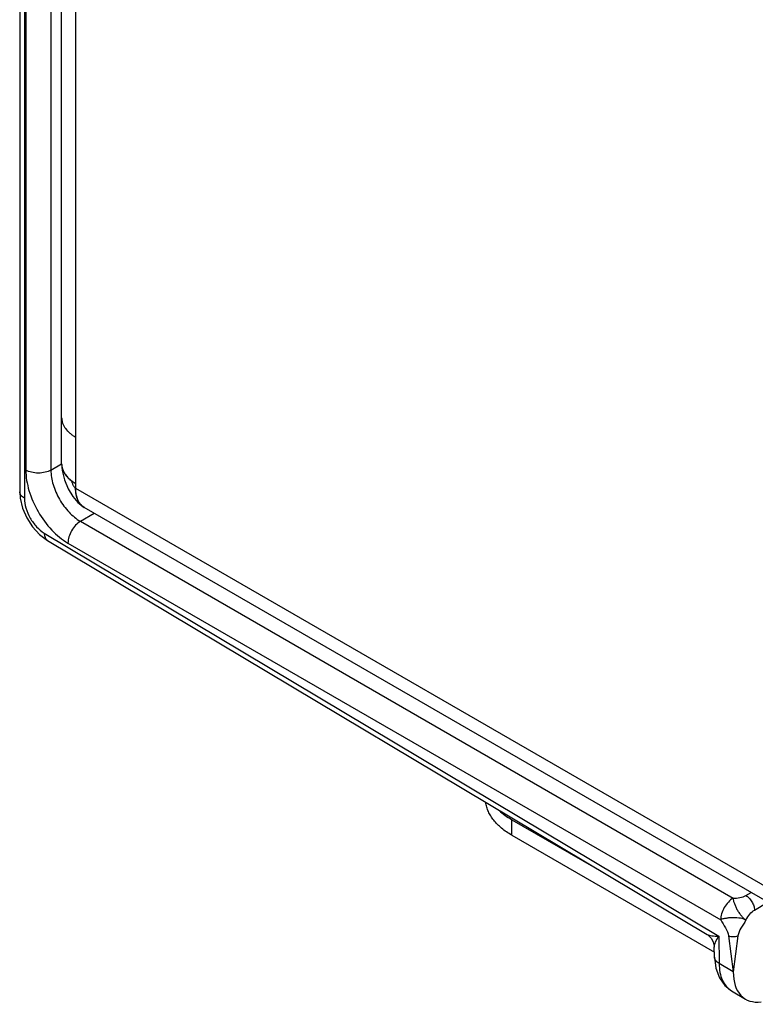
# Model space of a CAD drawing. Header units: inches. Extents: x 0 to 22, y 0 to 17.
# Tile 7 of 32: x 2.1 to 3.3, y 11.5 to 13.1. Entities that reach past the tile are written whole.
import ezdxf

# ---------------------------------------------------------------- set-up
doc = ezdxf.new("R2010")
doc.units = ezdxf.units.IN
doc.header["$LTSCALE"] = 1.21
doc.header["$MEASUREMENT"] = 0
doc.layers.get('0').update_dxf_attribs({"linetype": 'CONTINUOUS'})
doc.layers.add('03___PRT_ALL_CURVES', color=7, linetype='CONTINUOUS')
doc.layers.add('FEATURES', color=7, linetype='CONTINUOUS')

msp = doc.modelspace()

# ---------------------------------------------------------------- linework, layer by layer
at = {"color": 7, "linetype": 'CONTINUOUS'}
for p, q in [((2.0687, 14.7013), (2.0687, 12.325)), ((2.0766, 14.6903), (2.0766, 12.314)), ((2.079, 14.6403), (2.079, 12.3613)), ((2.1212, 14.6402), (2.1212, 12.3612)), ((2.1212, 12.3612), (2.1391, 12.3717)), ((2.0687, 12.325), (2.0695, 12.3143)), ((2.1705, 12.2754), (2.1937, 12.289)), ((2.1705, 12.2754), (3.2653, 11.6433)), ((2.11, 12.2555), (3.2412, 11.5796)), ((2.1021, 12.2532), (2.1152, 12.2434)), ((2.1152, 12.2434), (3.2215, 11.5823)), ((2.1497, 12.2389), (3.2444, 11.6068)), ((3.2868, 11.6477), (3.2955, 11.6528)), ((3.3011, 11.6233), (3.3226, 11.6359)), ((3.2215, 11.5823), (3.2215, 11.5823)), ((3.2412, 11.5796), (3.2418, 11.5337)), ((3.2575, 11.5801), (3.2654, 11.5196)), ((3.2734, 11.58), (3.2654, 11.5196)), ((3.2339, 11.5443), (3.2337, 11.5612)), ((3.2339, 11.5443), (3.2339, 11.5443)), ((3.2654, 11.5196), (3.2418, 11.5337)), ((3.2625, 11.488), (3.2859, 11.474))]:
    msp.add_line(p, q, dxfattribs=at)
at = {"color": 3, "linetype": 'CONTINUOUS'}
for p, q in [((2.1391, 12.3715), (2.1391, 14.6029)), ((2.1626, 14.5784), (2.1626, 12.3307)), ((2.1449, 12.4318), (2.1481, 12.4278)), ((2.1626, 12.3307), (3.5584, 11.5248)), ((2.1655, 12.313), (2.1643, 12.3168)), ((3.517, 11.525), (2.1771, 12.2987))]:
    msp.add_line(p, q, dxfattribs=at)
for points in [[(2.1391, 12.3716), (2.14, 12.3607), (2.1439, 12.3452), (2.1501, 12.33)], [(2.1501, 12.33), (2.1579, 12.3169), (2.1665, 12.3067), (2.177, 12.2987)]]:
    msp.add_lwpolyline(points, dxfattribs=at)
at = {"color": 7, "linetype": 'CONTINUOUS'}
for points in [[(2.0695, 12.3143), (2.0735, 12.2976), (2.0805, 12.2813), (2.0902, 12.2662), (2.1021, 12.2532)], [(3.2215, 11.5823), (3.2228, 11.5815), (3.2283, 11.5764), (3.232, 11.5698), (3.2336, 11.5625), (3.2337, 11.5612)], [(3.2339, 11.5443), (3.2362, 11.5257), (3.2422, 11.5096), (3.2516, 11.4966), (3.2625, 11.488)]]:
    msp.add_lwpolyline(points, dxfattribs=at)
at = {"color": 3, "linetype": 'CONTINUOUS'}
msp.add_arc((2.1808, 12.3797), 0.044, 218.8069, 223.1306, dxfattribs=at)
at = {"color": 7, "linetype": 'CONTINUOUS'}
msp.add_ellipse((3.3368, 11.5601), major_axis=(0.0507, 0.0862), ratio=0.582437, start_param=-3.922731, end_param=-2.699542, dxfattribs=at)
at = {"color": 3, "linetype": 'CONTINUOUS'}
for points, knots in [([(2.1391, 12.4491), (2.1391, 12.4476), (2.1394, 12.4445), (2.1406, 12.44), (2.1425, 12.4356), (2.1452, 12.4313), (2.1486, 12.4272), (2.1526, 12.4233), (2.1573, 12.4196), (2.1608, 12.4175), (2.1626, 12.4164)], [0, 0, 0, 0, 0.108021, 0.218076, 0.331992, 0.451325, 0.577261, 0.710623, 0.851618, 1, 1, 1, 1]), ([(2.1391, 12.4491), (2.1391, 12.4478), (2.1393, 12.4453), (2.1398, 12.4428), (2.1402, 12.4416)], [0, 0, 0, 0, 0.496804, 1, 1, 1, 1]), ([(2.1391, 12.3716), (2.1391, 12.3711), (2.1392, 12.3691), (2.1395, 12.367), (2.1398, 12.3655)], [0, 0, 0, 0, 0.2489, 1, 1, 1, 1]), ([(2.1391, 12.3715), (2.1391, 12.3698), (2.1395, 12.3663), (2.141, 12.3611), (2.1436, 12.3561), (2.1458, 12.353), (2.1471, 12.3514)], [0, 0, 0, 0, 0.236365, 0.478536, 0.731708, 1, 1, 1, 1]), ([(2.1398, 12.3655), (2.1403, 12.3632), (2.1421, 12.3584), (2.1449, 12.3541), (2.1466, 12.3521)], [0, 0, 0, 0, 0.4826, 1, 1, 1, 1]), ([(2.1471, 12.3514), (2.1477, 12.3508), (2.1502, 12.3479), (2.153, 12.3454), (2.1553, 12.3437)], [0, 0, 0, 0, 0.239672, 1, 1, 1, 1]), ([(2.1487, 12.3496), (2.1492, 12.349), (2.1514, 12.3468), (2.1538, 12.3448), (2.1557, 12.3434)], [0, 0, 0, 0, 0.241612, 1, 1, 1, 1]), ([(2.1553, 12.3437), (2.1559, 12.3432), (2.1582, 12.3415), (2.1607, 12.34), (2.1626, 12.3389)], [0, 0, 0, 0, 0.243598, 1, 1, 1, 1]), ([(2.1557, 12.3434), (2.1562, 12.343), (2.1584, 12.3414), (2.1608, 12.3399), (2.1626, 12.3389)], [0, 0, 0, 0, 0.243536, 1, 1, 1, 1]), ([(2.1557, 12.3434), (2.1558, 12.3428), (2.1561, 12.3415), (2.1567, 12.3396), (2.1575, 12.3376), (2.1582, 12.3362), (2.1585, 12.3356)], [0, 0, 0, 0, 0.220172, 0.468907, 0.733161, 1, 1, 1, 1]), ([(2.1585, 12.3356), (2.1588, 12.335), (2.1594, 12.334), (2.1604, 12.3327), (2.1614, 12.3315), (2.1622, 12.3309), (2.1626, 12.3307)], [0, 0, 0, 0, 0.282904, 0.548139, 0.788534, 1, 1, 1, 1]), ([(2.1771, 12.2987), (2.1759, 12.2993), (2.1737, 12.3009), (2.1708, 12.3037), (2.1683, 12.3071), (2.1662, 12.311), (2.1646, 12.3154), (2.1634, 12.3202), (2.1627, 12.3253), (2.1626, 12.3289), (2.1626, 12.3307)], [0, 0, 0, 0, 0.108022, 0.218073, 0.331987, 0.451321, 0.577252, 0.710601, 0.851598, 1, 1, 1, 1]), ([(2.1643, 12.3168), (2.1637, 12.319), (2.1628, 12.3236), (2.1626, 12.3283), (2.1626, 12.3307)], [0, 0, 0, 0, 0.481835, 1, 1, 1, 1]), ([(2.1693, 12.3058), (2.1689, 12.3064), (2.1674, 12.3086), (2.1662, 12.3111), (2.1655, 12.313)], [0, 0, 0, 0, 0.241782, 1, 1, 1, 1]), ([(2.177, 12.2987), (2.1755, 12.2995), (2.1727, 12.3017), (2.1703, 12.3044), (2.1693, 12.3058)], [0, 0, 0, 0, 0.492036, 1, 1, 1, 1])]:
    msp.add_open_spline(points, degree=3, knots=knots, dxfattribs=at)
at = {"color": 7, "linetype": 'CONTINUOUS'}
for points, knots in [([(2.079, 12.3613), (2.079, 12.3498), (2.0833, 12.3253), (2.0984, 12.291), (2.1206, 12.2607), (2.1396, 12.2447), (2.1497, 12.2389)], [0, 0, 0, 0, 0.237148, 0.499989, 0.762837, 1, 1, 1, 1]), ([(2.1212, 12.3612), (2.1182, 12.3595), (2.1112, 12.357), (2.1, 12.3559), (2.0889, 12.3571), (2.0819, 12.3596), (2.079, 12.3613)], [0, 0, 0, 0, 0.237759, 0.500549, 0.76304, 1, 1, 1, 1]), ([(2.1212, 12.3612), (2.1211, 12.3531), (2.1241, 12.336), (2.1346, 12.3118), (2.1501, 12.2906), (2.1635, 12.2794), (2.1705, 12.2754)], [0, 0, 0, 0, 0.237477, 0.50022, 0.762847, 1, 1, 1, 1]), ([(2.0766, 12.314), (2.0744, 12.3153), (2.0706, 12.3182), (2.0687, 12.3229), (2.0687, 12.325)], [0, 0, 0, 0, 0.550743, 1, 1, 1, 1]), ([(2.0766, 12.314), (2.0766, 12.3085), (2.0787, 12.2969), (2.0858, 12.2805), (2.0963, 12.2661), (2.1052, 12.2584), (2.11, 12.2555)], [0, 0, 0, 0, 0.236702, 0.498901, 0.761696, 1, 1, 1, 1]), ([(2.1705, 12.2754), (2.1675, 12.2736), (2.1619, 12.2688), (2.1554, 12.2598), (2.1509, 12.2496), (2.1497, 12.2423), (2.1497, 12.2389)], [0, 0, 0, 0, 0.238298, 0.501098, 0.763301, 1, 1, 1, 1]), ([(2.11, 12.2555), (2.11, 12.253), (2.1105, 12.2483), (2.1135, 12.2444), (2.1152, 12.2434)], [0, 0, 0, 0, 0.552062, 1, 1, 1, 1]), ([(3.2653, 11.6433), (3.2623, 11.6415), (3.2567, 11.6367), (3.2501, 11.6277), (3.2457, 11.6175), (3.2444, 11.6102), (3.2444, 11.6068)], [0, 0, 0, 0, 0.238326, 0.501098, 0.763273, 1, 1, 1, 1]), ([(3.2653, 11.6433), (3.2648, 11.6419), (3.2655, 11.6395), (3.2665, 11.6366), (3.2677, 11.633), (3.2696, 11.6284), (3.2725, 11.6229), (3.2753, 11.6185), (3.2777, 11.6152), (3.2796, 11.6131), (3.2815, 11.611), (3.2835, 11.6087), (3.2853, 11.6068), (3.2867, 11.6067)], [0, 0, 0, 0, 0.097699, 0.156914, 0.219879, 0.355554, 0.500798, 0.646029, 0.715197, 0.781059, 0.843797, 0.903218, 1, 1, 1, 1]), ([(3.2653, 11.6433), (3.2691, 11.6433), (3.2765, 11.6438), (3.2838, 11.6459), (3.2868, 11.6477)], [0, 0, 0, 0, 0.521332, 1, 1, 1, 1]), ([(3.2868, 11.6477), (3.2888, 11.6466), (3.2926, 11.6434), (3.2971, 11.6373), (3.3001, 11.6305), (3.3011, 11.6256), (3.3011, 11.6233)], [0, 0, 0, 0, 0.23728, 0.500621, 0.763369, 1, 1, 1, 1]), ([(3.2867, 11.6067), (3.2839, 11.6081), (3.2768, 11.6099), (3.2675, 11.6106), (3.2594, 11.6103), (3.2545, 11.6096), (3.2508, 11.6089), (3.2477, 11.6084), (3.2453, 11.6078), (3.2444, 11.6068)], [0, 0, 0, 0, 0.218139, 0.500174, 0.645644, 0.781301, 0.844145, 0.903365, 1, 1, 1, 1]), ([(3.2867, 11.6067), (3.2887, 11.6101), (3.2928, 11.6163), (3.2982, 11.6216), (3.3011, 11.6233)], [0, 0, 0, 0, 0.537718, 1, 1, 1, 1]), ([(3.2444, 11.6068), (3.247, 11.6023), (3.2525, 11.5941), (3.2569, 11.5848), (3.2575, 11.5801)], [0, 0, 0, 0, 0.518516, 1, 1, 1, 1]), ([(3.2867, 11.6067), (3.2841, 11.602), (3.2786, 11.5938), (3.274, 11.5846), (3.2734, 11.58)], [0, 0, 0, 0, 0.533586, 1, 1, 1, 1]), ([(3.2215, 11.5823), (3.2226, 11.5817), (3.2253, 11.5808), (3.2319, 11.5797), (3.2373, 11.5795), (3.2412, 11.5796)], [0, 0, 0, 0, 0.187374, 0.421283, 1, 1, 1, 1]), ([(3.2337, 11.5612), (3.2337, 11.5625), (3.2342, 11.5653), (3.2366, 11.5715), (3.2392, 11.5763), (3.2412, 11.5796)], [0, 0, 0, 0, 0.187338, 0.421246, 1, 1, 1, 1]), ([(3.2575, 11.5801), (3.26, 11.5791), (3.2655, 11.5785), (3.2709, 11.5791), (3.2734, 11.58)], [0, 0, 0, 0, 0.499345, 1, 1, 1, 1]), ([(3.2418, 11.5337), (3.2396, 11.5349), (3.2359, 11.5377), (3.234, 11.5423), (3.2339, 11.5443)], [0, 0, 0, 0, 0.552043, 1, 1, 1, 1]), ([(3.2418, 11.5337), (3.2419, 11.5287), (3.2427, 11.5191), (3.2466, 11.5059), (3.2531, 11.4952), (3.2592, 11.4899), (3.2625, 11.488)], [0, 0, 0, 0, 0.288846, 0.548135, 0.781854, 1, 1, 1, 1])]:
    msp.add_open_spline(points, degree=3, knots=knots, dxfattribs=at)
at = {"layer": '03___PRT_ALL_CURVES', "color": 40, "linetype": 'CONTINUOUS'}
for p, q in [((2.1395, 12.367), (2.1396, 12.3664)), ((2.1396, 12.3664), (2.1406, 12.3627)), ((2.1406, 12.3627), (2.1411, 12.3613)), ((2.1626, 12.3389), (2.1626, 12.3307)), ((2.1692, 12.3059), (2.1679, 12.308))]:
    msp.add_line(p, q, dxfattribs=at)
for points, knots in [([(2.1391, 12.3717), (2.1391, 12.3717), (2.1391, 12.3715), (2.1391, 12.3714), (2.1391, 12.3713), (2.1391, 12.3712), (2.1391, 12.3711), (2.1391, 12.3711), (2.1391, 12.3711), (2.1391, 12.3711), (2.1391, 12.371), (2.1391, 12.371), (2.1391, 12.3708), (2.1391, 12.3707), (2.1391, 12.3705), (2.1392, 12.3704), (2.1392, 12.3702), (2.1392, 12.37), (2.1392, 12.3698), (2.1392, 12.3696), (2.1392, 12.3695), (2.1392, 12.3693), (2.1392, 12.3691), (2.1393, 12.3689), (2.1393, 12.3687), (2.1393, 12.3685), (2.1393, 12.3683), (2.1393, 12.3681), (2.1394, 12.368), (2.1394, 12.3679), (2.1394, 12.3678), (2.1394, 12.3676), (2.1395, 12.3673), (2.1395, 12.3671), (2.1395, 12.367)], [0, 0, 0, 0, 0.0625, 0.09375, 0.125, 0.140625, 0.15625, 0.164062, 0.167969, 0.171875, 0.179688, 0.1875, 0.21875, 0.25, 0.28125, 0.3125, 0.34375, 0.375, 0.4375, 0.46875, 0.5, 0.53125, 0.5625, 0.625, 0.65625, 0.6875, 0.75, 0.78125, 0.8125, 0.828125, 0.84375, 0.875, 0.9375, 1, 1, 1, 1]), ([(2.1411, 12.3613), (2.1412, 12.3611), (2.1413, 12.3608), (2.1415, 12.3604), (2.1416, 12.3602), (2.1417, 12.36), (2.1417, 12.3599), (2.1418, 12.3598), (2.1418, 12.3597), (2.1418, 12.3597), (2.1418, 12.3596), (2.1419, 12.3595), (2.142, 12.3594), (2.1421, 12.3592), (2.1422, 12.3589), (2.1424, 12.3586), (2.1425, 12.3583), (2.1426, 12.3581), (2.1426, 12.358), (2.1427, 12.3579), (2.1428, 12.3578), (2.1429, 12.3575), (2.1432, 12.3571), (2.1434, 12.3567), (2.1435, 12.3565), (2.1435, 12.3564), (2.1436, 12.3563), (2.1436, 12.3563), (2.1437, 12.3562), (2.1438, 12.356), (2.144, 12.3557), (2.1442, 12.3554), (2.1443, 12.3552), (2.1445, 12.3549), (2.1445, 12.3548), (2.1446, 12.3547), (2.1446, 12.3547), (2.1447, 12.3546), (2.1447, 12.3546), (2.1448, 12.3544), (2.145, 12.3542), (2.1452, 12.3539), (2.1453, 12.3537), (2.1455, 12.3535), (2.1455, 12.3534), (2.1456, 12.3533), (2.1457, 12.3533), (2.1457, 12.3532), (2.1457, 12.3532), (2.1457, 12.3532), (2.1457, 12.3531), (2.1458, 12.353), (2.1459, 12.3529), (2.146, 12.3528), (2.1462, 12.3526), (2.1463, 12.3524), (2.1466, 12.352), (2.1469, 12.3517), (2.1471, 12.3515)], [0, 0, 0, 0, 0.0625, 0.09375, 0.125, 0.140625, 0.15625, 0.164062, 0.167969, 0.171875, 0.179688, 0.1875, 0.203125, 0.21875, 0.25, 0.28125, 0.3125, 0.328125, 0.335938, 0.34375, 0.359375, 0.375, 0.4375, 0.46875, 0.484375, 0.492188, 0.5, 0.507812, 0.515625, 0.53125, 0.5625, 0.59375, 0.625, 0.640625, 0.65625, 0.664062, 0.667969, 0.671875, 0.679688, 0.6875, 0.71875, 0.75, 0.78125, 0.796875, 0.8125, 0.820312, 0.828125, 0.832031, 0.833984, 0.835938, 0.839844, 0.84375, 0.859375, 0.875, 0.890625, 0.90625, 0.9375, 1, 1, 1, 1]), ([(2.1471, 12.3515), (2.1473, 12.3512), (2.1477, 12.3508), (2.1482, 12.3502), (2.1485, 12.3498), (2.1488, 12.3495), (2.1489, 12.3494), (2.1491, 12.3492), (2.1491, 12.3492), (2.1492, 12.3491), (2.1493, 12.349), (2.1494, 12.3489), (2.1496, 12.3487), (2.1499, 12.3484), (2.1502, 12.3481), (2.1506, 12.3477), (2.1509, 12.3474), (2.1511, 12.3473), (2.1512, 12.3471), (2.1513, 12.347), (2.1514, 12.347), (2.1514, 12.3469), (2.1516, 12.3468), (2.1518, 12.3466), (2.1521, 12.3464), (2.1525, 12.346), (2.1529, 12.3457), (2.1532, 12.3454), (2.1534, 12.3452), (2.1536, 12.345), (2.1537, 12.3449), (2.1538, 12.3449), (2.1539, 12.3448), (2.1539, 12.3448), (2.154, 12.3447), (2.1542, 12.3446), (2.1544, 12.3444), (2.1546, 12.3442), (2.1549, 12.344), (2.1554, 12.3437), (2.1558, 12.3433), (2.1561, 12.3431), (2.1563, 12.3429), (2.1565, 12.3428), (2.1566, 12.3427), (2.1567, 12.3427), (2.1568, 12.3426), (2.157, 12.3424), (2.1574, 12.3421), (2.158, 12.3418), (2.1584, 12.3415), (2.1588, 12.3412), (2.159, 12.3411), (2.1592, 12.3409), (2.1593, 12.3409), (2.1594, 12.3408), (2.1595, 12.3407), (2.1597, 12.3406), (2.1599, 12.3405), (2.1603, 12.3402), (2.1608, 12.3399), (2.1616, 12.3395), (2.1622, 12.3391), (2.1626, 12.3389)], [0, 0, 0, 0, 0.0625, 0.09375, 0.125, 0.140625, 0.15625, 0.164062, 0.167969, 0.171875, 0.179688, 0.1875, 0.203125, 0.21875, 0.25, 0.28125, 0.296875, 0.3125, 0.320312, 0.328125, 0.332031, 0.335938, 0.34375, 0.359375, 0.375, 0.40625, 0.4375, 0.453125, 0.46875, 0.484375, 0.492188, 0.496094, 0.5, 0.503906, 0.507812, 0.515625, 0.53125, 0.546875, 0.5625, 0.59375, 0.625, 0.640625, 0.65625, 0.664062, 0.667969, 0.671875, 0.679688, 0.6875, 0.71875, 0.75, 0.78125, 0.796875, 0.8125, 0.820312, 0.828125, 0.832031, 0.835938, 0.84375, 0.859375, 0.875, 0.90625, 0.9375, 1, 1, 1, 1]), ([(2.1643, 12.3169), (2.1642, 12.3171), (2.1641, 12.3175), (2.164, 12.318), (2.1639, 12.3183), (2.1638, 12.3186), (2.1638, 12.3187), (2.1638, 12.3188), (2.1638, 12.3189), (2.1637, 12.319), (2.1637, 12.3191), (2.1637, 12.3192), (2.1637, 12.3194), (2.1636, 12.3197), (2.1635, 12.32), (2.1635, 12.3205), (2.1634, 12.3208), (2.1634, 12.321), (2.1633, 12.3211), (2.1633, 12.3212), (2.1633, 12.3212), (2.1633, 12.3213), (2.1633, 12.3215), (2.1632, 12.3218), (2.1632, 12.3221), (2.1631, 12.3225), (2.1631, 12.3227), (2.1631, 12.3229), (2.163, 12.3231), (2.163, 12.3232), (2.163, 12.3233), (2.163, 12.3234), (2.163, 12.3234), (2.163, 12.3235), (2.163, 12.3236), (2.163, 12.3238), (2.1629, 12.324), (2.1629, 12.3243), (2.1629, 12.3247), (2.1628, 12.3251), (2.1628, 12.3254), (2.1628, 12.3256), (2.1628, 12.3257), (2.1627, 12.3258), (2.1627, 12.3259), (2.1627, 12.326), (2.1627, 12.3262), (2.1627, 12.3265), (2.1627, 12.3269), (2.1627, 12.3273), (2.1626, 12.3276), (2.1626, 12.3278), (2.1626, 12.3279), (2.1626, 12.328), (2.1626, 12.3281), (2.1626, 12.3281), (2.1626, 12.3282), (2.1626, 12.3283), (2.1626, 12.3285), (2.1626, 12.3287), (2.1626, 12.329), (2.1626, 12.3293), (2.1626, 12.3299), (2.1626, 12.3304), (2.1626, 12.3307)], [0, 0, 0, 0, 0.0625, 0.09375, 0.125, 0.140625, 0.15625, 0.164062, 0.167969, 0.171875, 0.179688, 0.1875, 0.203125, 0.21875, 0.25, 0.28125, 0.3125, 0.320312, 0.328125, 0.332031, 0.335938, 0.34375, 0.359375, 0.375, 0.40625, 0.4375, 0.453125, 0.46875, 0.484375, 0.492188, 0.496094, 0.5, 0.503906, 0.507812, 0.515625, 0.53125, 0.546875, 0.5625, 0.59375, 0.625, 0.640625, 0.65625, 0.664062, 0.667969, 0.671875, 0.679688, 0.6875, 0.71875, 0.75, 0.78125, 0.796875, 0.8125, 0.820312, 0.828125, 0.832031, 0.835938, 0.839844, 0.84375, 0.859375, 0.875, 0.890625, 0.90625, 0.9375, 1, 1, 1, 1]), ([(2.1679, 12.308), (2.1678, 12.3081), (2.1677, 12.3084), (2.1675, 12.3087), (2.1674, 12.3089), (2.1673, 12.309), (2.1673, 12.3091), (2.1672, 12.3092), (2.1672, 12.3092), (2.1672, 12.3093), (2.1671, 12.3093), (2.1671, 12.3095), (2.167, 12.3097), (2.1668, 12.3099), (2.1667, 12.3102), (2.1666, 12.3104), (2.1665, 12.3106), (2.1665, 12.3107), (2.1664, 12.3107), (2.1664, 12.3109), (2.1663, 12.3111), (2.1661, 12.3115), (2.166, 12.3118), (2.1659, 12.312), (2.1658, 12.3121), (2.1658, 12.3122), (2.1657, 12.3124), (2.1656, 12.3128), (2.1655, 12.3131), (2.1654, 12.3134), (2.1653, 12.3135), (2.1653, 12.3136), (2.1652, 12.3137), (2.1652, 12.3139), (2.1651, 12.3141), (2.165, 12.3144), (2.1649, 12.3147), (2.1648, 12.315), (2.1647, 12.3152), (2.1647, 12.3153), (2.1647, 12.3155), (2.1646, 12.3158), (2.1644, 12.3162), (2.1643, 12.3166), (2.1643, 12.3169)], [0, 0, 0, 0, 0.0625, 0.09375, 0.125, 0.140625, 0.15625, 0.164062, 0.167969, 0.171875, 0.179688, 0.1875, 0.21875, 0.25, 0.28125, 0.3125, 0.328125, 0.335938, 0.34375, 0.359375, 0.375, 0.4375, 0.46875, 0.484375, 0.5, 0.515625, 0.53125, 0.5625, 0.625, 0.640625, 0.65625, 0.664062, 0.671875, 0.6875, 0.71875, 0.75, 0.78125, 0.8125, 0.828125, 0.84375, 0.859375, 0.875, 0.9375, 1, 1, 1, 1]), ([(2.1723, 12.3022), (2.1722, 12.3024), (2.172, 12.3025), (2.1719, 12.3027), (2.1718, 12.3028), (2.1717, 12.3029), (2.1716, 12.303), (2.1715, 12.3031), (2.1714, 12.3032), (2.1714, 12.3032), (2.1713, 12.3033), (2.1713, 12.3033), (2.1713, 12.3033), (2.1712, 12.3034), (2.1712, 12.3035), (2.1711, 12.3036), (2.171, 12.3037), (2.1709, 12.3038), (2.1708, 12.3039), (2.1708, 12.3039), (2.1707, 12.3039), (2.1707, 12.304), (2.1707, 12.304), (2.1706, 12.3041), (2.1706, 12.3042), (2.1705, 12.3043), (2.1704, 12.3043), (2.1703, 12.3044), (2.1703, 12.3045), (2.1703, 12.3045), (2.1703, 12.3045), (2.1702, 12.3046), (2.1702, 12.3046), (2.1701, 12.3047), (2.17, 12.3049), (2.1699, 12.305), (2.1698, 12.3051), (2.1697, 12.3053), (2.1696, 12.3054), (2.1694, 12.3057), (2.1693, 12.3058), (2.1692, 12.3059)], [0, 0, 0, 0, 0.125, 0.15625, 0.1875, 0.21875, 0.25, 0.28125, 0.3125, 0.320312, 0.328125, 0.335938, 0.34375, 0.359375, 0.375, 0.40625, 0.4375, 0.46875, 0.484375, 0.492188, 0.5, 0.507812, 0.515625, 0.53125, 0.5625, 0.59375, 0.625, 0.640625, 0.65625, 0.664062, 0.671875, 0.679688, 0.6875, 0.71875, 0.75, 0.78125, 0.8125, 0.84375, 0.875, 0.9375, 1, 1, 1, 1]), ([(2.1771, 12.2986), (2.177, 12.2987), (2.1768, 12.2988), (2.1765, 12.299), (2.1763, 12.2991), (2.1762, 12.2992), (2.1761, 12.2993), (2.1758, 12.2994), (2.1756, 12.2996), (2.1754, 12.2997), (2.1753, 12.2998), (2.1752, 12.2999), (2.175, 12.3), (2.1748, 12.3002), (2.1746, 12.3003), (2.1745, 12.3004), (2.1743, 12.3006), (2.1741, 12.3007), (2.1739, 12.3008), (2.1738, 12.3009), (2.1737, 12.301), (2.1734, 12.3012), (2.1732, 12.3014), (2.1731, 12.3015), (2.173, 12.3016), (2.1728, 12.3018), (2.1726, 12.302), (2.1724, 12.3022), (2.1723, 12.3022)], [0, 0, 0, 0, 0.0625, 0.125, 0.15625, 0.171875, 0.1875, 0.25, 0.3125, 0.328125, 0.34375, 0.375, 0.4375, 0.46875, 0.5, 0.53125, 0.5625, 0.625, 0.65625, 0.671875, 0.6875, 0.75, 0.8125, 0.828125, 0.84375, 0.875, 0.9375, 1, 1, 1, 1])]:
    msp.add_open_spline(points, degree=3, knots=knots, dxfattribs=at)
at = {"layer": 'FEATURES', "color": 7, "linetype": 'CONTINUOUS'}
for p, q in [((2.8941, 11.7749), (3.0497, 11.685)), ((2.8941, 11.7487), (2.8941, 11.7749)), ((2.8941, 11.7487), (3.2338, 11.5526))]:
    msp.add_line(p, q, dxfattribs=at)
for points, knots in [([(2.8941, 11.7487), (2.891, 11.7505), (2.8851, 11.7542), (2.877, 11.7603), (2.8698, 11.7669), (2.8637, 11.7737), (2.8586, 11.7809), (2.8547, 11.7883), (2.8519, 11.7959), (2.8508, 11.8011), (2.8505, 11.8037)], [0, 0, 0, 0, 0.146865, 0.28692, 0.42003, 0.546466, 0.66675, 0.781662, 0.892292, 1, 1, 1, 1]), ([(2.8728, 11.7903), (2.8759, 11.7874), (2.8827, 11.7819), (2.8901, 11.7771), (2.8941, 11.7749)], [0, 0, 0, 0, 0.484413, 1, 1, 1, 1])]:
    msp.add_open_spline(points, degree=3, knots=knots, dxfattribs=at)

doc.saveas('drawing.dxf')
